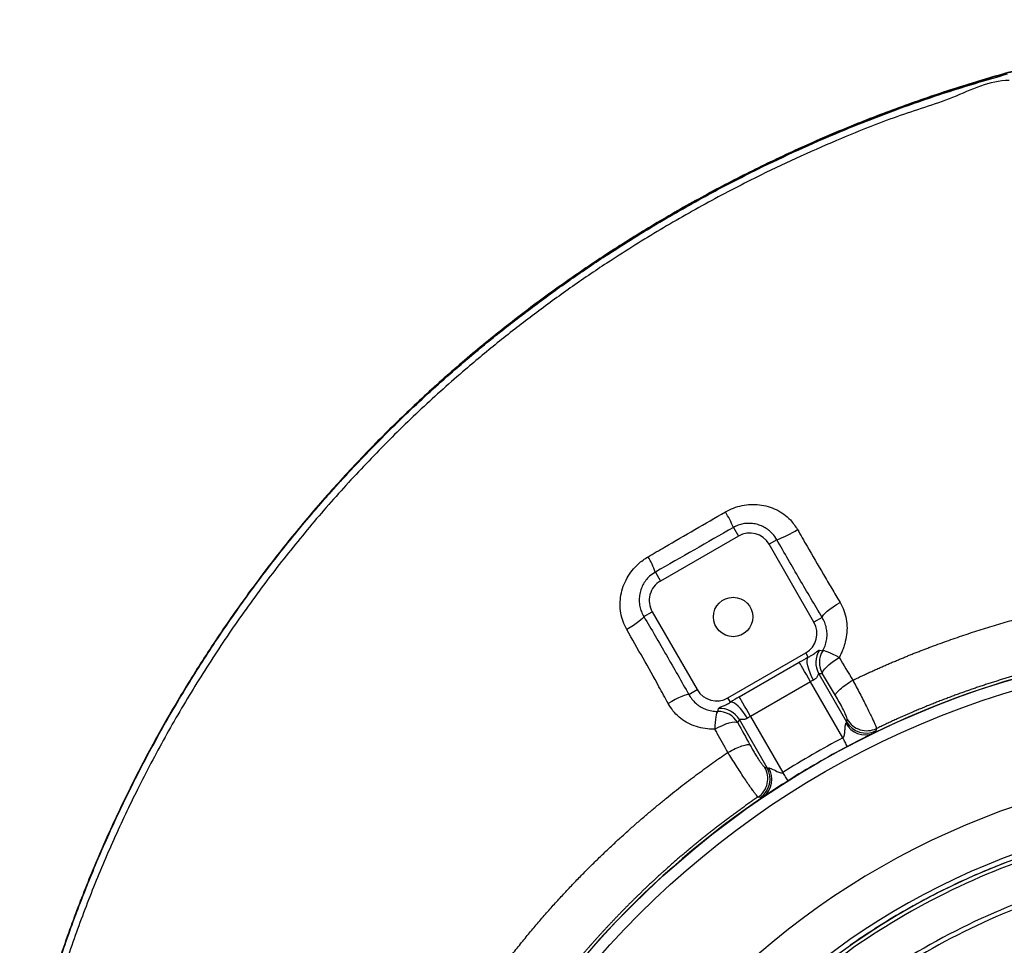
# Model space of a CAD drawing. Header units: millimetres. Extents: x 5387 to 12081, y 1443 to 15453.
# Tile 24 of 27: x 5487 to 7677, y 13395 to 15453. Entities that reach past the tile are written whole.
import ezdxf

# ---------------------------------------------------------------- set-up
doc = ezdxf.new("R2010")
doc.units = ezdxf.units.MM
doc.header["$LTSCALE"] = 5

msp = doc.modelspace()

# ---------------------------------------------------------------- linework, layer by layer
at = {"color": 7, "linetype": 'Continuous', "lineweight": 25}
for p, q in [((7074.6, 14324.3), (7085.7, 14305.2)), ((7085.7, 14305.2), (6912.4, 14205.2)), ((7171.4, 14297), (7154, 14286.9)), ((7254, 14113.7), (7154, 14286.9)), ((6901, 14225.1), (6912.4, 14205.2)), ((6875.5, 14126.1), (6894.1, 14136.9)), ((6894.1, 14136.9), (6994.1, 13963.7)), ((7272.3, 14124.3), (7254, 14113.7)), ((7062.4, 13945.4), (7235.7, 14045.4)), ((7241.3, 14035.7), (7235.7, 14045.4)), ((7266.3, 14051.6), (7273.4, 14050)), ((7087.7, 13947.4), (7221.3, 14024.5)), ((7246.2, 13981.4), (7112.6, 13904.3)), ((7318.2, 13856.7), (7246.2, 13981.4)), ((7264.7, 13999.1), (7326.6, 13891.9)), ((7272.6, 13999), (7264.7, 13999.1)), ((7301.7, 13950.9), (7272.6, 13999)), ((6975.5, 13952.9), (6994.1, 13963.7)), ((7068, 13935.7), (7062.4, 13945.4)), ((7039.7, 13915.3), (7041.7, 13922)), ((7088, 13897.2), (7084.3, 13890.4)), ((7149.9, 13789.9), (7088, 13897.2)), ((7112.6, 13904.3), (7184.6, 13779.6)), ((7326.6, 13891.9), (7328.2, 13897.2)), ((7392.9, 13877.2), (7391.4, 13872)), ((7144.7, 13791.1), (7149.9, 13789.9)), ((7134.8, 13723.8), (7129.7, 13725.1))]:
    msp.add_line(p, q, dxfattribs=at)
at = {"color": 7, "linetype": 'Continuous', "lineweight": 25, "flags": 128}
for points in [[(7272.3, 14124.3), (7272.9, 14126.6), (7275.1, 14129.7), (7278.6, 14133.5), (7283.5, 14137.9), (7289.5, 14142.7), (7296.4, 14147.7), (7304, 14152.7), (7312, 14157.6)], [(6875.5, 14126.1), (6874.6, 14124.4), (6872.5, 14121.9), (6869, 14118.8), (6864.4, 14115.1), (6858.7, 14111), (6852.2, 14106.5), (6845, 14101.9), (6837.4, 14097.3)], [(7309.9, 14035.3), (7303.3, 14038.9), (7297, 14042.1), (7291.1, 14044.9), (7285.9, 14047.2), (7281.4, 14048.8), (7277.7, 14049.9), (7275, 14050.3), (7273.4, 14050)], [(7246.2, 13981.4), (7241.6, 13989.4), (7237.1, 13997.1), (7233, 14004.2), (7229.3, 14010.6), (7226.2, 14016), (7223.7, 14020.2), (7222.1, 14023.1), (7221.3, 14024.5)], [(7252.9, 13984.9), (7248.7, 13993.2), (7245.2, 14001.4), (7242.3, 14009.3), (7240.2, 14016.7), (7239.1, 14023.2), (7238.9, 14028.7), (7239.6, 14032.9), (7241.3, 14035.7)], [(7272.6, 13999), (7272.8, 14001.9), (7274.6, 14005.5), (7277.8, 14009.9), (7282.3, 14014.7), (7288, 14019.8), (7294.7, 14025.1), (7302.1, 14030.3), (7309.9, 14035.3)], [(6975.5, 13952.9), (6973.5, 13953), (6970.1, 13952.3), (6965.4, 13950.7), (6959.6, 13948.4), (6952.9, 13945.3), (6945.4, 13941.7), (6937.5, 13937.5), (6929.4, 13933.1)], [(7106.2, 13900.2), (7101.1, 13907.9), (7095.8, 13915.2), (7090.4, 13921.6), (7085, 13927.1), (7079.9, 13931.3), (7075.3, 13934.2), (7071.3, 13935.7), (7068, 13935.7)], [(7112.6, 13904.3), (7108, 13912.3), (7103.6, 13920), (7099.4, 13927.2), (7095.7, 13933.5), (7092.6, 13938.9), (7090.2, 13943.1), (7088.6, 13946), (7087.7, 13947.4)], [(7039.7, 13915.3), (7038.5, 13913.9), (7037.4, 13911.4), (7036.4, 13907.7), (7035.5, 13902.9), (7034.7, 13897.2), (7034.1, 13890.8), (7033.7, 13883.7), (7033.5, 13876.1)], [(7033.5, 13876.1), (7041.8, 13880.5), (7050.2, 13884.3), (7058.2, 13887.5), (7065.5, 13889.9), (7072.1, 13891.4), (7077.5, 13892), (7081.6, 13891.7), (7084.3, 13890.4)], [(7328.3, 13837.4), (7327.1, 13839.7), (7325.9, 13842), (7324.6, 13844.4), (7323.4, 13846.8), (7322.1, 13849.2), (7320.8, 13851.7), (7319.5, 13854.2), (7318.2, 13856.7)], [(7196.2, 13761.1), (7194.9, 13763.3), (7193.5, 13765.5), (7192, 13767.8), (7190.6, 13770.1), (7189.1, 13772.5), (7187.6, 13774.8), (7186.1, 13777.2), (7184.6, 13779.6)]]:
    msp.add_lwpolyline(points, dxfattribs=at)
at = {"color": 7, "linetype": 'Continuous', "lineweight": 25}
for centre, radius in [((7074.1, 14125.3), 43.8), ((8261.6, 12068.5), 1999.6), ((8261.6, 12068.5), 1974.6)]:
    msp.add_circle(centre, radius, dxfattribs=at)
for centre, radius, start, end in [((6820.9, 14216.1), 275.9, 23.0857, 31.1739), ((7110.7, 14261.9), 50, 30, 120), ((7086.6, 14525.8), 244, 290.3421, 302.4061), ((6736.7, 14167.7), 174, 19.2571, 31.7178), ((6937.4, 14161.9), 50, 120, 210), ((7210.7, 14088.7), 50, 300, 30), ((8261.6, 12068.5), 2000, 64.0216, 115.9784), ((7308.3, 14024), 50.2, 146.6493, 209.7104), ((7316.2, 14023.9), 50.2, 148.6109, 209.7227), ((7037.4, 13988.7), 50, 210, 300), ((7040.9, 13865.1), 50.2, 30.2778, 91.4418), ((7044.6, 13871.8), 50.2, 30.2896, 93.3508), ((7369.9, 13917.4), 50.2, 210.464, 295.2939), ((7368.4, 13912.7), 49.4, 208.791, 290.1992), ((8261.6, 12068.5), 2021.8, 117.8148, 122.1852), ((8261.6, 12068.5), 2000, 115.9784, 117.8148), ((8261.6, 12068.5), 2000, 117.8148, 122.1852), ((8261.6, 12068.5), 1728.8, 270.6629, 269.3371), ((7106.2, 13765.1), 50.2, 304.7059, 29.5362), ((7110.9, 13764.1), 49.4, 309.8006, 31.2093), ((8261.6, 12068.5), 2000, 122.1852, 124.0216), ((8261.6, 12068.5), 2000, 124.0216, 175.9784), ((8261.6, 12068.5), 1618, 1.6823, 178.3177), ((8261.6, 12068.5), 1610, 110.3459, 129.6578), ((8261.6, 12068.5), 1525, 110.475, 129.525), ((8261.6, 12068.5), 1515, 110.4781, 129.5219)]:
    msp.add_arc(centre, radius, start, end, dxfattribs=at)
at = {"color": 8, "linetype": 'Continuous', "lineweight": 25}
msp.add_arc((8261.6, 12068.5), 1629.1, 1.6708, 178.3292, dxfattribs=at)
at = {"color": 7, "linetype": 'Continuous', "lineweight": 25}
for centre, major_axis, ratio, start_param, end_param in [((7224.5, 14018.8), (65, 37.5), 0.087489, 1.260392, 1.570796), ((7249.4, 13975.7), (21.7, 12.5), 0.262466, 1.260392, 1.570796), ((7091, 13941.7), (65, 37.5), 0.087489, 1.570796, 1.881201), ((7115.9, 13898.6), (21.7, 12.5), 0.262466, 1.570796, 1.881201)]:
    msp.add_ellipse(centre, major_axis=major_axis, ratio=ratio, start_param=start_param, end_param=end_param, dxfattribs=at)
for points, knots in [([(8496.6, 15453.3), (8453, 15451.9), (8365.8, 15449.2), (8235.3, 15438.6), (8108.8, 15423.7), (7986.3, 15404.4), (7868.1, 15381.3), (7750.8, 15353.8), (7634.6, 15321.8), (7519.7, 15285.5), (7406.3, 15244.8), (7294.5, 15200), (7184.4, 15150.9), (7076.3, 15097.8), (6970.2, 15040.6), (6866.3, 14979.5), (6764.9, 14914.5), (6666, 14845.7), (6569.8, 14773.1), (6476.4, 14696.8), (6386.2, 14616.9), (6299.2, 14533.5), (6215.6, 14446.6), (6135.5, 14356.5), (6059.1, 14263.2), (5986.6, 14166.9), (5918, 14067.8), (5853.3, 13966), (5792.8, 13861.7), (5736.6, 13755.1), (5684.7, 13646.3), (5637.2, 13535.4), (5592.7, 13418.3), (5552, 13294.7), (5515.4, 13164.9), (5496.2, 13077.1), (5486.6, 13033.2)], [0, 0, 0, 0, 0.031367, 0.062745, 0.094111, 0.122982, 0.151873, 0.180764, 0.209634, 0.238507, 0.2674, 0.296294, 0.325167, 0.354041, 0.382935, 0.411828, 0.440701, 0.46958, 0.49848, 0.52738, 0.556257, 0.585143, 0.614053, 0.642962, 0.671848, 0.700734, 0.729643, 0.758551, 0.787437, 0.816326, 0.845239, 0.874152, 0.90304, 0.935354, 0.967686, 1, 1, 1, 1]), ([(8520, 15452.8), (8473.6, 15451.6), (8380.7, 15449.3), (8241.7, 15438.5), (8109.5, 15423), (7984.3, 15403.2), (7866, 15380), (7748.7, 15352.4), (7632.6, 15320.3), (7517.8, 15283.9), (7404.3, 15243.2), (7292.5, 15198.2), (7182.5, 15149.1), (7074.4, 15095.9), (6968.4, 15038.6), (6864.6, 14977.4), (6763.2, 14912.3), (6664.3, 14843.4), (6568.2, 14770.7), (6474.9, 14694.3), (6384.7, 14614.4), (6297.8, 14530.9), (6214.3, 14443.9), (6134.3, 14353.7), (6058, 14260.4), (5985.6, 14164), (5917.1, 14064.8), (5852.5, 13963), (5792.1, 13858.6), (5736, 13752), (5684.2, 13643.1), (5636.9, 13532.1), (5593.3, 13417.2), (5554, 13298.2), (5519.1, 13175.4), (5500.5, 13092.3), (5491.2, 13050.8)], [0, 0, 0, 0, 0.033377, 0.066768, 0.100144, 0.128987, 0.15785, 0.186712, 0.215554, 0.244399, 0.273264, 0.302129, 0.330974, 0.359819, 0.388684, 0.417549, 0.446394, 0.475244, 0.504116, 0.532987, 0.561837, 0.590695, 0.619576, 0.648457, 0.677314, 0.706171, 0.735052, 0.763932, 0.792789, 0.82165, 0.850535, 0.879419, 0.908279, 0.938848, 0.969432, 1, 1, 1, 1]), ([(5491.5, 13052.1), (5500.7, 13093), (5519, 13174.7), (5553.4, 13295.7), (5592.4, 13414.4), (5636.4, 13530.7), (5684.9, 13644.4), (5739.4, 13758.6), (5800.2, 13872.9), (5867.3, 13987), (5939.5, 14097.9), (6016.4, 14205.6), (6098.1, 14309.8), (6184.2, 14410.3), (6274.7, 14506.8), (6369.4, 14599.3), (6459.7, 14680.2), (6544.5, 14750.5), (6622.7, 14811.2), (6702.8, 14869.4), (6793.9, 14931.3), (6896.6, 14995.7), (7011.5, 15061.3), (7119.2, 15117), (7218.7, 15164), (7319.7, 15208), (7432.5, 15252.2), (7557.5, 15295.8), (7642.2, 15320.4), (7684.5, 15332.7)], [0, 0, 0, 0, 0.037772, 0.075563, 0.113335, 0.150486, 0.187653, 0.224804, 0.264576, 0.304367, 0.34414, 0.383912, 0.423704, 0.463476, 0.503246, 0.543035, 0.582806, 0.612574, 0.642343, 0.67211, 0.701878, 0.741637, 0.781414, 0.821173, 0.85094, 0.880707, 0.920466, 0.960242, 1, 1, 1, 1]), ([(7688.5, 15318.3), (7688.5, 15318.3), (7644.6, 15318.3), (7562.9, 15275.9), (7437.5, 15239.7), (7325.4, 15193.9), (7224.9, 15150.5), (7125.8, 15103.6), (7018.7, 15048.2), (6904.3, 14982.9), (6802.1, 14918.8), (6711.5, 14857.2), (6631.7, 14799.2), (6553.9, 14738.8), (6469.5, 14668.9), (6379.6, 14588.4), (6285.4, 14496.4), (6195.4, 14400.3), (6109.6, 14300.3), (6028.4, 14196.6), (5951.9, 14089.5), (5880.1, 13979.1), (5813.2, 13865.6), (5752.8, 13751.9), (5698.6, 13638.2), (5650.3, 13525.1), (5606.6, 13409.4), (5567.8, 13291.3), (5533.6, 13171), (5515.3, 13089.7), (5506.2, 13049)], [0, 0, 0, 0, 0.0000001, 0.0397689, 0.0795549, 0.119324, 0.1490985, 0.1788731, 0.2186415, 0.2584268, 0.2981949, 0.327967, 0.3577392, 0.3875096, 0.41728, 0.4570485, 0.4968359, 0.5366037, 0.5763727, 0.6161613, 0.6559306, 0.6956991, 0.735487, 0.7752553, 0.8123996, 0.8495601, 0.8867037, 0.9244634, 0.9622411, 1, 1, 1, 1]), ([(7056.9, 14358.9), (7062.8, 14362), (7074.6, 14368.1), (7093.7, 14373.5), (7113.2, 14376), (7132.7, 14375.4), (7151.9, 14371.5), (7170.2, 14364.5), (7187, 14354.4), (7203.8, 14340.1), (7212.4, 14327.2), (7217.4, 14319.8)], [0, 0, 0, 0, 0.107808, 0.215615, 0.322033, 0.428442, 0.535158, 0.64185, 0.748604, 0.855327, 1, 1, 1, 1]), ([(6884.7, 14259.2), (6897, 14266.3), (6954.3, 14299.6), (7011.8, 14332.8), (7056.9, 14358.9)], [0, 0, 0, 0, 0.214208, 1, 1, 1, 1]), ([(7171.4, 14297), (7168.4, 14301.6), (7163.1, 14309.7), (7152.9, 14318.8), (7142.8, 14325.4), (7131.8, 14330.1), (7120.3, 14332.9), (7108.5, 14333.8), (7096.7, 14332.6), (7085.2, 14329.6), (7078.2, 14326.1), (7074.6, 14324.3)], [0, 0, 0, 0, 0.147233, 0.255956, 0.364702, 0.472361, 0.580015, 0.685355, 0.790666, 0.895348, 1, 1, 1, 1]), ([(7217.4, 14319.8), (7224.4, 14307.4), (7243.5, 14274.1), (7268.9, 14230.3), (7293.5, 14188.6), (7305.9, 14168), (7312, 14157.6)], [0, 0, 0, 0, 0.226633, 0.611496, 0.805748, 1, 1, 1, 1]), ([(7272.3, 14124.3), (7263.9, 14138.4), (7247.1, 14166.5), (7221.8, 14209.6), (7196.5, 14253.1), (7179.8, 14282.4), (7171.4, 14297)], [0, 0, 0, 0, 0.24809, 0.496181, 0.74809, 1, 1, 1, 1]), ([(6837.4, 14097.3), (6834.5, 14103.1), (6828.5, 14114.8), (6823.7, 14134.1), (6822.1, 14153.9), (6823.9, 14174), (6829.2, 14193.6), (6837.6, 14212.2), (6849, 14229), (6864.2, 14245.6), (6877.3, 14254.2), (6884.7, 14259.2)], [0, 0, 0, 0, 0.105413, 0.210851, 0.318031, 0.425232, 0.534037, 0.64285, 0.750315, 0.857782, 1, 1, 1, 1]), ([(6901, 14225.1), (6896.5, 14222.2), (6888.7, 14217), (6879.6, 14207), (6873, 14196.7), (6868.2, 14185.4), (6865.4, 14173.3), (6864.8, 14161), (6866.3, 14148.8), (6869.7, 14137), (6873.5, 14129.7), (6875.5, 14126.1)], [0, 0, 0, 0, 0.138238, 0.2430264, 0.3478407, 0.4560293, 0.5642616, 0.6733703, 0.7824997, 0.8912554, 1, 1, 1, 1]), ([(7312, 14157.6), (7315.1, 14151.8), (7321.3, 14140), (7326.4, 14120.7), (7328.1, 14100.7), (7326.7, 14085.4), (7324.7, 14076.1), (7324.2, 14074), (7324.2, 14074)], [0, 0, 0, 0, 0.22806, 0.456184, 0.687445, 0.918771, 0.999996, 1, 1, 1, 1]), ([(7340.3, 13984.7), (7343.5, 13986.2), (7349.8, 13989.2), (7359.2, 13993.7), (7368.5, 13998), (7377.9, 14002.3), (7387.1, 14006.5), (7396.4, 14010.6), (7405.5, 14014.7), (7414.7, 14018.7), (7423.7, 14022.6), (7432.8, 14026.4), (7441.7, 14030.2), (7450.7, 14033.9), (7459.5, 14037.5), (7468.3, 14041.1), (7477.1, 14044.6), (7485.8, 14048), (7494.5, 14051.4), (7503.1, 14054.7), (7511.7, 14057.9), (7523.7, 14062.4), (7539.4, 14068.2), (7558.6, 14075), (7577.8, 14081.7), (7597.2, 14088.2), (7616.5, 14094.5), (7635.9, 14100.6), (7655.3, 14106.5), (7674.8, 14112.3), (7694.3, 14117.8), (7713.9, 14123.2), (7733.5, 14128.4), (7753.2, 14133.4), (7772.9, 14138.2), (7792.6, 14142.8), (7812.4, 14147.2), (7832.3, 14151.5), (7852.2, 14155.5), (7872.2, 14159.4), (7885.5, 14161.8), (7892.2, 14163)], [0, 0, 0, 0, 0.018026, 0.03592, 0.053682, 0.071312, 0.088813, 0.106182, 0.123423, 0.140534, 0.157517, 0.174372, 0.1911, 0.207701, 0.224175, 0.240524, 0.256747, 0.272845, 0.288819, 0.304669, 0.320396, 0.336, 0.371139, 0.406232, 0.44128, 0.47629, 0.511266, 0.546212, 0.581132, 0.616033, 0.650917, 0.685791, 0.72066, 0.755527, 0.790398, 0.825279, 0.860174, 0.895089, 0.930028, 0.964996, 1, 1, 1, 1]), ([(6875.5, 14126.1), (6883.9, 14111.9), (6900.6, 14083.5), (6925.7, 14040.2), (6950.8, 13996.6), (6967.2, 13967.5), (6975.5, 13952.9)], [0, 0, 0, 0, 0.248203, 0.496407, 0.748203, 1, 1, 1, 1]), ([(7273.4, 14050), (7273.8, 14050.8), (7276.5, 14055.5), (7280.1, 14064.3), (7282.9, 14076.6), (7283.4, 14089), (7281.8, 14101.3), (7278.3, 14113.3), (7274.3, 14120.6), (7272.3, 14124.3)], [0, 0, 0, 0, 0.035339, 0.197488, 0.35981, 0.520948, 0.682087, 0.841074, 1, 1, 1, 1]), ([(6929.4, 13933.1), (6922.7, 13945.5), (6904.3, 13979), (6873.7, 14034), (6849.5, 14076.1), (6837.4, 14097.3)], [0, 0, 0, 0, 0.225309, 0.610992, 1, 1, 1, 1]), ([(7324.2, 14074), (7324.1, 14073.8), (7324.1, 14073.6), (7324, 14073.2), (7324, 14073), (7323.8, 14072.4), (7323.8, 14071.9), (7323.5, 14070.7), (7323.3, 14069.8), (7322.7, 14067.3), (7322.3, 14065.6), (7321, 14060.7), (7319.9, 14057.4), (7317.5, 14051), (7316.2, 14047.8), (7313.3, 14041.5), (7311.7, 14038.3), (7309.9, 14035.3)], [0, 0, 0, 0, 0.015625, 0.015625, 0.03125, 0.03125, 0.0625, 0.0625, 0.125, 0.125, 0.25, 0.25, 0.5, 0.5, 0.75, 0.75, 1, 1, 1, 1]), ([(7241.3, 14035.7), (7243.6, 14037), (7248.2, 14039.5), (7253.2, 14043), (7258.6, 14047.1), (7263.6, 14051.1), (7265.4, 14051.4), (7266.3, 14051.6)], [0, 0, 0, 0, 0.133236, 0.263593, 0.394283, 0.682732, 1, 1, 1, 1]), ([(7920.4, 14045.5), (7917.3, 14045), (7911, 14043.9), (7901.6, 14042.2), (7892.2, 14040.5), (7882.8, 14038.7), (7873.3, 14036.9), (7863.8, 14035), (7854.2, 14033), (7844.6, 14031), (7835.1, 14029), (7825.4, 14026.9), (7815.8, 14024.7), (7806.1, 14022.5), (7796.4, 14020.2), (7786.7, 14017.9), (7777, 14015.5), (7767.2, 14013), (7757.4, 14010.5), (7747.6, 14007.9), (7737.7, 14005.3), (7727.9, 14002.6), (7718, 13999.9), (7708.1, 13997.1), (7698.2, 13994.2), (7688.2, 13991.3), (7678.3, 13988.3), (7668.3, 13985.2), (7658.3, 13982.1), (7648.2, 13978.9), (7638.2, 13975.7), (7628.1, 13972.3), (7618.1, 13969), (7608, 13965.5), (7597.8, 13962), (7587.7, 13958.4), (7577.6, 13954.8), (7567.4, 13951.1), (7557.2, 13947.3), (7547, 13943.4), (7536.8, 13939.5), (7526.6, 13935.5), (7516.4, 13931.5), (7506.2, 13927.4), (7495.9, 13923.2), (7485.7, 13918.9), (7475.4, 13914.5), (7465.1, 13910.1), (7454.8, 13905.6), (7444.5, 13901.1), (7434.2, 13896.5), (7423.9, 13891.7), (7413.6, 13887), (7403.2, 13882.1), (7396.4, 13878.8), (7392.9, 13877.2)], [0, 0, 0, 0, 0.0171242, 0.0343155, 0.0515739, 0.0688993, 0.0862918, 0.1037514, 0.121278, 0.1388717, 0.1565325, 0.1742603, 0.1920552, 0.2099172, 0.2278462, 0.2458423, 0.2639055, 0.2820358, 0.3002331, 0.3184974, 0.3368289, 0.3552274, 0.373693, 0.3922256, 0.4108253, 0.4294921, 0.448226, 0.4670269, 0.4858949, 0.5048299, 0.523832, 0.5429012, 0.5620374, 0.5812407, 0.6005111, 0.6198485, 0.639253, 0.6587246, 0.6782632, 0.6978688, 0.7175415, 0.7372813, 0.7570882, 0.776962, 0.796903, 0.816911, 0.836986, 0.8571281, 0.8773372, 0.8976134, 0.9179566, 0.9383669, 0.9588442, 0.9793886, 1, 1, 1, 1]), ([(7264.7, 13999.1), (7264.4, 13999.1), (7264, 13999.1), (7262.9, 13997.2), (7261.2, 13993.3), (7258, 13988), (7254.3, 13985.7), (7252.9, 13984.9)], [0, 0, 0, 0, 0.164746, 0.265074, 0.541485, 0.832067, 1, 1, 1, 1]), ([(7301.7, 13950.9), (7301.5, 13952.2), (7302.4, 13954.2), (7306, 13958.9), (7308.8, 13961.8), (7315.9, 13968), (7320.2, 13971.4), (7329.7, 13978.1), (7335, 13981.5), (7340.3, 13984.7)], [0, 0, 0, 0, 0.25, 0.25, 0.5, 0.5, 0.75, 0.75, 1, 1, 1, 1]), ([(7340.3, 13984.7), (7340.3, 13984.7), (7342.8, 13979.7), (7348.3, 13970.1), (7356.1, 13955), (7363.6, 13940.4), (7370.7, 13926.4), (7377.1, 13913.6), (7382.6, 13902.2), (7387, 13892.6), (7390.3, 13885.2), (7392.4, 13878.7), (7392.9, 13879.7), (7392.9, 13877.2), (7392.9, 13877.2)], [0, 0, 0, 0, 0.000002, 0.099849, 0.199695, 0.299715, 0.399733, 0.499386, 0.599039, 0.698345, 0.797652, 0.898825, 0.999998, 1, 1, 1, 1]), ([(6975.5, 13952.9), (6977.7, 13949.4), (6982, 13942.4), (6990.6, 13933.5), (7000.4, 13926.1), (7011.4, 13920.4), (7023.3, 13916.7), (7032.8, 13915.3), (7038.4, 13915.3), (7039.7, 13915.3)], [0, 0, 0, 0, 0.156119, 0.312274, 0.470316, 0.628379, 0.789236, 0.95005, 1, 1, 1, 1]), ([(7041.7, 13922), (7042, 13922.4), (7042.8, 13923.5), (7047.7, 13925.6), (7056, 13929), (7063.5, 13932.8), (7067.4, 13935.3), (7068, 13935.7)], [0, 0, 0, 0, 0.191953, 0.514413, 0.779461, 0.964205, 1, 1, 1, 1]), ([(7328.2, 13897.2), (7328.2, 13898.2), (7328.1, 13899.3), (7326.6, 13903.7), (7324.1, 13909.7), (7318.1, 13921.9), (7310.3, 13936.3), (7304.6, 13946), (7301.7, 13950.9)], [0, 0, 0, 0, 0.199923, 0.204035, 0.402106, 0.600779, 0.800322, 1, 1, 1, 1]), ([(7032.3, 13876.1), (7032.3, 13876.1), (7030.7, 13876.1), (7021.7, 13875.7), (7006.9, 13877.3), (6987.4, 13882.4), (6969.5, 13890.9), (6953.5, 13902.3), (6939.7, 13916.4), (6932.9, 13927.5), (6929.4, 13933.1)], [0, 0, 0, 0, 0.000003, 0.042561, 0.205869, 0.369141, 0.527247, 0.685315, 0.842662, 1, 1, 1, 1]), ([(7106.2, 13900.2), (7104.7, 13899.4), (7102.5, 13898.1), (7097.8, 13897.2), (7093.3, 13897.4), (7090, 13897.7), (7088.3, 13897.7), (7088.1, 13897.4), (7088, 13897.2)], [0, 0, 0, 0, 0.1750204, 0.269914, 0.5516332, 0.7549064, 0.842883, 1, 1, 1, 1]), ([(7325.2, 13889), (7325.3, 13889.1), (7326.3, 13890.2), (7326.5, 13891.1), (7326.6, 13891.9)], [0, 0, 0, 0, 0.13379, 1, 1, 1, 1]), ([(7328.2, 13897.2), (7331.3, 13891.8), (7335.5, 13887.1), (7345.2, 13879.4), (7350.8, 13876.5), (7362.6, 13872.8), (7368.9, 13872.1), (7381.2, 13873), (7387.3, 13874.5), (7392.9, 13877.2)], [0, 0, 0, 0, 0.25, 0.25, 0.5, 0.5, 0.75, 0.75, 1, 1, 1, 1]), ([(7033.5, 13876.1), (7033.1, 13876.1), (7032.7, 13876.1), (7032.3, 13876.1), (7032.3, 13876.1)], [0, 0, 0, 0, 0.999749, 1, 1, 1, 1]), ([(7062.3, 13824.2), (7054.5, 13838.3), (7044.8, 13855.7), (7035.3, 13872.9), (7033.5, 13876.1)], [0, 0, 0, 0, 0.813099, 1, 1, 1, 1]), ([(7318.2, 13856.7), (7318.6, 13856.9), (7319.6, 13857.5), (7321, 13859.7), (7322.3, 13864.6), (7322.9, 13871.8), (7323.1, 13879.1), (7323.7, 13884.5), (7324.3, 13887.6), (7324.9, 13888.6), (7325.2, 13889)], [0, 0, 0, 0, 0.0389677, 0.088279, 0.2049086, 0.4418351, 0.6788403, 0.8214231, 0.935723, 1, 1, 1, 1]), ([(7391.4, 13872), (7391.2, 13871.4), (7390.6, 13870.7), (7389.2, 13869.3), (7388.6, 13868.8), (7387.2, 13867.7), (7386.4, 13867), (7385.5, 13866.4)], [0, 0, 0, 0, 0.5, 0.5, 0.75, 0.75, 1, 1, 1, 1]), ([(7129.8, 13724.9), (7129.8, 13724.9), (7129.8, 13724.9), (7127.7, 13726.6), (7124.4, 13730.8), (7119.3, 13737.4), (7113.2, 13746), (7106, 13756.4), (7098.1, 13768.2), (7089.5, 13781.3), (7080.5, 13795.2), (7071.5, 13809.9), (7064.8, 13819.2), (7062.2, 13824.4), (7062.2, 13824.4)], [0, 0, 0, 0, 0.000002, 0.099419, 0.198835, 0.298363, 0.397891, 0.497163, 0.596436, 0.695553, 0.794669, 0.897333, 0.999998, 1, 1, 1, 1]), ([(7062.3, 13824.2), (7067.8, 13827.3), (7073.4, 13830.2), (7084.2, 13835.1), (7089.3, 13837.2), (7098.3, 13840.2), (7102.2, 13841.2), (7108.3, 13841.9), (7110.4, 13841.6), (7111.6, 13840.8)], [0, 0, 0, 0, 0.25, 0.25, 0.5, 0.5, 0.75, 0.75, 1, 1, 1, 1]), ([(7111.5, 13840.8), (7113.2, 13837.7), (7114.9, 13834.7), (7117.6, 13830.1), (7118.5, 13828.6), (7120.2, 13825.6), (7121.1, 13824.1), (7123.8, 13819.7), (7125.6, 13816.8), (7128.1, 13812.8), (7129, 13811.4), (7130.6, 13808.9), (7132.2, 13806.4), (7133.8, 13804.2), (7135.2, 13802.1), (7136, 13801), (7138, 13798.2), (7139.2, 13796.6), (7140.8, 13794.6), (7141.3, 13794), (7142.3, 13792.9), (7142.7, 13792.5), (7143.8, 13791.4), (7144.4, 13791), (7144.8, 13790.9)], [0, 0, 0, 0, 0.125, 0.125, 0.1875, 0.1875, 0.25, 0.25, 0.375, 0.375, 0.4375, 0.4375, 0.5, 0.5625, 0.5625, 0.625, 0.625, 0.75, 0.75, 0.8125, 0.8125, 0.875, 0.875, 1, 1, 1, 1]), ([(6152.6, 12229), (6152.8, 12232.4), (6153.3, 12239.4), (6154, 12249.8), (6154.8, 12260.3), (6155.7, 12270.8), (6156.6, 12281.2), (6157.5, 12291.7), (6158.5, 12302.2), (6159.6, 12312.7), (6160.7, 12323.2), (6161.9, 12333.7), (6163.1, 12344.2), (6164.4, 12354.7), (6165.7, 12365.2), (6167.1, 12375.8), (6168.5, 12386.3), (6170, 12396.8), (6171.6, 12407.3), (6173.2, 12417.9), (6174.8, 12428.4), (6176.5, 12438.9), (6178.3, 12449.5), (6180.1, 12460), (6182, 12470.6), (6183.9, 12481.1), (6185.9, 12491.6), (6187.9, 12502.2), (6190, 12512.7), (6192.2, 12523.2), (6194.4, 12533.8), (6196.6, 12544.3), (6198.9, 12554.8), (6201.3, 12565.4), (6203.7, 12575.9), (6206.2, 12586.4), (6208.7, 12596.9), (6211.3, 12607.5), (6214, 12618), (6216.7, 12628.5), (6219.4, 12639), (6222.3, 12649.5), (6225.1, 12660), (6228.1, 12670.4), (6231, 12680.9), (6234.1, 12691.4), (6237.2, 12701.8), (6246.8, 12733.8), (6264, 12786.6), (6290.7, 12859.4), (6319.8, 12930.4), (6351.2, 12999.7), (6380.1, 13058), (6405.4, 13105.5), (6426.1, 13142.5), (6446.9, 13178), (6467.9, 13212.1), (6489, 13244.9), (6510, 13276.3), (6531, 13306.3), (6551.9, 13335), (6572.6, 13362.5), (6593.1, 13388.7), (6613.4, 13413.7), (6633.5, 13437.9), (6653.7, 13461.3), (6673.8, 13484.1), (6694, 13506.1), (6714, 13527.5), (6734, 13548.3), (6753.9, 13568.4), (6773.7, 13587.8), (6793.3, 13606.7), (6812.8, 13624.9), (6832.1, 13642.6), (6851.3, 13659.7), (6870.2, 13676.2), (6889, 13692.2), (6907.5, 13707.6), (6925.8, 13722.6), (6943.8, 13737), (6961.6, 13750.9), (6979.1, 13764.3), (6996.3, 13777.2), (7013.2, 13789.6), (7029.8, 13801.6), (7046.2, 13813.1), (7057, 13820.6), (7062.3, 13824.2)], [0, 0, 0, 0, 0.005502, 0.01101, 0.016524, 0.022044, 0.02757, 0.033102, 0.03864, 0.044184, 0.049733, 0.055289, 0.06085, 0.066416, 0.071989, 0.077567, 0.083151, 0.08874, 0.094335, 0.099935, 0.105541, 0.111153, 0.116769, 0.122391, 0.128019, 0.133652, 0.13929, 0.144933, 0.150581, 0.156235, 0.161894, 0.167557, 0.173226, 0.1789, 0.184578, 0.190262, 0.19595, 0.201643, 0.207341, 0.213044, 0.218751, 0.224463, 0.230179, 0.2359, 0.241625, 0.247355, 0.253089, 0.258828, 0.299967, 0.340709, 0.381057, 0.421035, 0.46067, 0.483574, 0.505857, 0.527526, 0.548586, 0.569043, 0.588901, 0.608165, 0.626836, 0.644919, 0.662414, 0.679233, 0.695768, 0.712023, 0.727997, 0.743692, 0.759109, 0.774249, 0.789113, 0.803701, 0.818015, 0.832055, 0.845821, 0.859315, 0.872536, 0.885485, 0.898161, 0.910565, 0.922697, 0.934555, 0.946141, 0.957454, 0.968496, 0.979267, 0.989768, 1, 1, 1, 1]), ([(7129.8, 13724.9), (7134.9, 13728.4), (7139.3, 13732.9), (7146.2, 13743.1), (7148.7, 13748.9), (7151.5, 13761), (7151.7, 13767.3), (7149.9, 13779.6), (7147.9, 13785.5), (7144.8, 13790.9)], [0, 0, 0, 0, 0.25, 0.25, 0.5, 0.5, 0.75, 0.75, 1, 1, 1, 1]), ([(7149.9, 13789.9), (7150.2, 13789.6), (7150.7, 13789.5), (7151.8, 13789.4), (7152.4, 13789.5), (7153.2, 13789.6)], [0, 0, 0, 0, 0.5, 0.5, 1, 1, 1, 1]), ([(7153.2, 13789.6), (7153.5, 13789.7), (7154.7, 13789.8), (7157.1, 13789), (7162.7, 13786.5), (7170.1, 13782.7), (7177.8, 13778.9), (7182.2, 13778.7), (7183.7, 13779), (7184.4, 13779.4), (7184.6, 13779.6)], [0, 0, 0, 0, 0.047256, 0.192353, 0.251669, 0.626277, 0.883101, 0.934099, 0.976092, 1, 1, 1, 1]), ([(7129.7, 13725.1), (7126.8, 13723.1), (7121.1, 13719.2), (7112.5, 13713.2), (7104.1, 13707.3), (7095.7, 13701.3), (7087.4, 13695.3), (7079.2, 13689.4), (7071.1, 13683.4), (7063, 13677.5), (7055.1, 13671.5), (7047.2, 13665.6), (7039.4, 13659.6), (7031.7, 13653.7), (7024.1, 13647.7), (7016.6, 13641.8), (7009.1, 13635.8), (7001.8, 13629.9), (6994.5, 13624), (6987.3, 13618.1), (6980.1, 13612.2), (6973.1, 13606.3), (6966.1, 13600.4), (6959.2, 13594.6), (6952.4, 13588.7), (6945.6, 13582.9), (6939, 13577), (6932.4, 13571.2), (6925.9, 13565.5), (6919.4, 13559.7), (6913.1, 13553.9), (6906.8, 13548.2), (6900.6, 13542.5), (6894.4, 13536.8), (6888.4, 13531.1), (6882.4, 13525.4), (6876.5, 13519.8), (6870.6, 13514.2), (6864.8, 13508.6), (6859.1, 13503.1), (6853.5, 13497.5), (6847.9, 13492), (6842.4, 13486.5), (6837, 13481.1), (6831.6, 13475.7), (6826.3, 13470.3), (6821.1, 13464.9), (6816, 13459.5), (6810.9, 13454.2), (6805.8, 13448.9), (6800.9, 13443.7), (6796, 13438.5), (6791.2, 13433.3), (6786.4, 13428.1), (6781.7, 13423), (6777.1, 13417.9), (6772.5, 13412.9), (6768, 13407.9), (6763.5, 13402.9), (6759.1, 13397.9), (6754.8, 13393), (6750.6, 13388.2), (6746.3, 13383.3), (6742.2, 13378.5), (6738.1, 13373.8), (6734.1, 13369.1), (6730.1, 13364.4), (6726.2, 13359.7), (6722.3, 13355.1), (6718.5, 13350.6), (6714.8, 13346.1), (6711.1, 13341.6), (6707.5, 13337.2), (6703.9, 13332.8), (6700.4, 13328.4), (6696.9, 13324.1), (6689.8, 13315.2), (6679.1, 13301.6), (6664.9, 13283.3), (6651.1, 13264.8), (6637.5, 13246.3), (6624.1, 13227.6), (6611.1, 13208.9), (6598.2, 13190.2), (6585.7, 13171.3), (6573.4, 13152.5), (6561.4, 13133.5), (6549.6, 13114.5), (6538.1, 13095.4), (6526.9, 13076.3), (6515.9, 13057.2), (6505.1, 13038), (6494.7, 13018.7), (6484.4, 12999.5), (6474.4, 12980.2), (6464.7, 12960.8), (6455.2, 12941.5), (6446, 12922.1), (6437, 12902.8), (6428.3, 12883.4), (6419.8, 12864), (6411.5, 12844.6), (6403.5, 12825.2), (6395.7, 12805.8), (6388.1, 12786.4), (6380.8, 12767), (6373.7, 12747.7), (6366.9, 12728.3), (6360.3, 12709), (6353.8, 12689.6), (6347.7, 12670.3), (6341.7, 12651.1), (6336, 12631.8), (6330.4, 12612.6), (6325.1, 12593.4), (6320, 12574.3), (6315.2, 12555.2), (6310.5, 12536.1), (6306, 12517.1), (6301.7, 12498.1), (6297.7, 12479.2), (6293.8, 12460.3), (6290.2, 12441.5), (6286.7, 12422.7), (6283.4, 12404), (6280.3, 12385.4), (6277.4, 12366.8), (6274.7, 12348.3), (6272.2, 12329.8), (6269.9, 12311.4), (6267.7, 12293.1), (6265.7, 12274.9), (6263.9, 12256.7), (6262.3, 12238.6), (6261.3, 12226.5), (6260.9, 12220.5)], [0, 0, 0, 0, 0.005832, 0.011625, 0.017381, 0.0231, 0.02878, 0.034423, 0.040028, 0.045595, 0.051125, 0.056617, 0.062071, 0.067487, 0.072865, 0.078206, 0.083509, 0.088774, 0.094001, 0.099191, 0.104343, 0.109457, 0.114533, 0.119572, 0.124573, 0.129536, 0.134461, 0.139349, 0.144199, 0.149011, 0.153785, 0.158522, 0.16322, 0.167882, 0.172505, 0.17709, 0.181638, 0.186148, 0.190621, 0.195055, 0.199452, 0.203811, 0.208132, 0.212416, 0.216661, 0.22087, 0.22504, 0.229172, 0.233267, 0.237324, 0.241343, 0.245325, 0.249269, 0.253175, 0.257043, 0.260874, 0.264666, 0.268421, 0.272139, 0.275818, 0.27946, 0.283064, 0.28663, 0.290159, 0.29365, 0.297103, 0.300518, 0.303896, 0.307235, 0.310537, 0.313802, 0.317028, 0.320217, 0.323368, 0.326482, 0.329557, 0.332595, 0.345545, 0.358445, 0.371294, 0.384092, 0.396839, 0.409536, 0.422183, 0.434778, 0.447323, 0.459818, 0.472261, 0.484654, 0.496997, 0.509288, 0.52153, 0.53372, 0.54586, 0.557949, 0.569987, 0.581975, 0.593913, 0.605799, 0.617635, 0.62942, 0.641155, 0.652839, 0.664473, 0.676055, 0.687588, 0.699069, 0.7105, 0.72188, 0.73321, 0.744489, 0.755717, 0.766895, 0.778022, 0.789099, 0.800125, 0.8111, 0.822025, 0.832899, 0.843722, 0.854495, 0.865217, 0.875889, 0.88651, 0.89708, 0.9076, 0.918069, 0.928488, 0.938855, 0.949173, 0.959439, 0.969655, 0.979821, 0.989936, 1, 1, 1, 1]), ([(7142.5, 13726.1), (7140.5, 13725.2), (7138.9, 13724.6), (7137, 13724), (7136.4, 13723.9), (7135.5, 13723.8), (7135.1, 13723.8), (7134.8, 13723.8)], [0, 0, 0, 0, 0.5, 0.5, 0.75, 0.75, 1, 1, 1, 1]), ([(7677.5, 13578.1), (7660.4, 13571.4), (7643.3, 13564.5), (7609.5, 13550), (7592.6, 13542.4), (7575.9, 13534.6)], [0, 0, 0, 0, 0.5, 0.5, 1, 1, 1, 1]), ([(7575.9, 13534.6), (7554.9, 13524.7), (7534.1, 13514.4), (7492.8, 13492.9), (7472.4, 13481.7), (7432.1, 13458.5), (7412.3, 13446.4), (7373.1, 13421.5), (7353.7, 13408.6), (7334.6, 13395.3)], [0, 0, 0, 0, 0.25, 0.25, 0.5, 0.5, 0.75, 0.75, 1, 1, 1, 1])]:
    msp.add_open_spline(points, degree=3, knots=knots, dxfattribs=at)
for points in [[(7074.6, 14324.3), (7016.7, 14291.1), (6958.9, 14258.1), (6901, 14225.1)], [(7309.9, 14035.3), (7320, 14018.6), (7330.2, 14001.7), (7340.3, 13984.7)], [(7084.3, 13890.4), (7093.3, 13873.9), (7102.4, 13857.4), (7111.6, 13840.8)]]:
    msp.add_open_spline(points, degree=3, dxfattribs=at)

doc.saveas('drawing.dxf')
